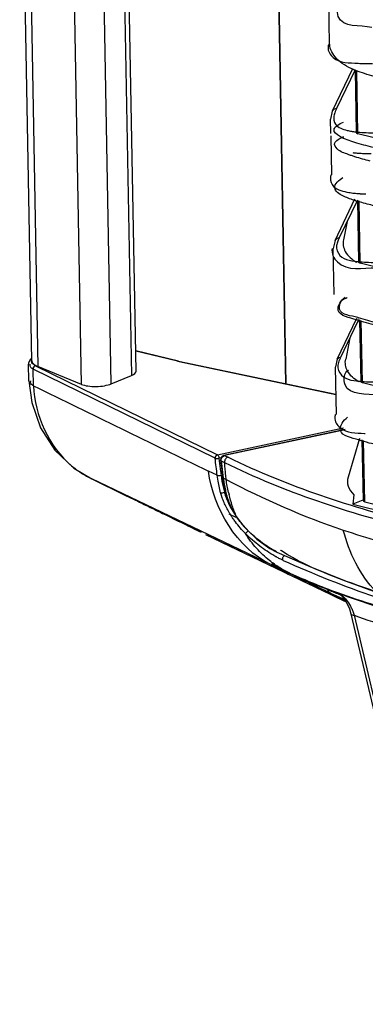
# Paper-space layout 'Sheet' of a CAD drawing. Header units: inches. Extents: x 0.2 to 10.8, y 0.2 to 8.3.
# Tile 203 of 256: x 0.67 to 0.815, y 6.429 to 6.841. Entities that reach past the tile are written whole.
import ezdxf

# ---------------------------------------------------------------- set-up
doc = ezdxf.new("R2010")
doc.units = ezdxf.units.IN
doc.header["$MEASUREMENT"] = 0
doc.layers.get('0').update_dxf_attribs({"lineweight": 5})

psp = doc.layouts.new('Sheet')

# ---------------------------------------------------------------- linework, layer by layer
at = {"color": 0, "linetype": 'ByBlock', "lineweight": -3}
for p, q in [((0.6751595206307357, 6.69858147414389), (0.6700738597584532, 6.978902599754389)), ((0.67253418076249, 6.977547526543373), (0.677637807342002, 6.696236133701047)), ((0.6959496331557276, 6.688764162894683), (0.6908580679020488, 6.969410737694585)), ((0.7083725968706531, 6.68898634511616), (0.7033864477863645, 6.963822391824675)), ((0.7120119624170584, 6.959974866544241), (0.7168640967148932, 6.692525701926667)), ((0.7187832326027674, 6.694326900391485), (0.713979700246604, 6.959097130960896)), ((0.7769003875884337, 6.931539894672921), (0.781299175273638, 6.689079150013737)), ((0.7815859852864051, 6.689018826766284), (0.7771882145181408, 6.931423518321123)), ((0.799807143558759, 6.831044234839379), (0.7994716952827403, 6.850108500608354)), ((0.8094335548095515, 6.820879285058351), (0.8009536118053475, 6.803141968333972)), ((0.8104533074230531, 6.820341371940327), (0.8027238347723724, 6.804173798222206)), ((0.810487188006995, 6.820323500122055), (0.8109435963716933, 6.794158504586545)), ((0.8116507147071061, 6.793684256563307), (0.8111935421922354, 6.820028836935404)), ((0.800953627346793, 6.80314192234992), (0.8001956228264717, 6.799821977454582)), ((0.8003044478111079, 6.793757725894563), (0.8001960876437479, 6.799794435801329)), ((0.8007836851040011, 6.776463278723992), (0.8004879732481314, 6.792849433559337)), ((0.8861784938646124, 6.774651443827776), (0.8116509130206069, 6.793684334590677)), ((0.8021066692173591, 6.74899965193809), (0.8103932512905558, 6.766412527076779)), ((0.811448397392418, 6.765926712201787), (0.8038760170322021, 6.750033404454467)), ((0.8114496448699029, 6.765858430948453), (0.8119230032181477, 6.73994878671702)), ((0.8126304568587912, 6.739473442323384), (0.8121526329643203, 6.765575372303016)), ((0.8071253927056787, 6.756861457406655), (0.805694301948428, 6.749287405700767)), ((0.8021066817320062, 6.748999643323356), (0.8013455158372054, 6.745663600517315)), ((0.8017003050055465, 6.726428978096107), (0.8013462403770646, 6.745624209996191)), ((0.8118407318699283, 6.740150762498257), (0.8111230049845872, 6.739858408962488)), ((0.8871712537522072, 6.720443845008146), (0.8126306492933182, 6.739473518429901)), ((0.802993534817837, 6.699247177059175), (0.8111813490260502, 6.71645396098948)), ((0.8113346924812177, 6.714617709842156), (0.8044091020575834, 6.700074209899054)), ((0.811690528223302, 6.715070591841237), (0.8113346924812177, 6.714617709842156)), ((0.812130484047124, 6.715957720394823), (0.811690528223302, 6.715070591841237)), ((0.8121783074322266, 6.715400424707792), (0.8117607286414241, 6.715528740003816)), ((0.8123730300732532, 6.715830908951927), (0.8128653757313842, 6.689946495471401)), ((0.8135793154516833, 6.689469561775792), (0.8130794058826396, 6.715539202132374)), ((0.8082983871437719, 6.708247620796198), (0.8066092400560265, 6.699298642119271)), ((0.7365109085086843, 6.698499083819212), (0.7186300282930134, 6.702771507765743)), ((0.7362087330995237, 6.698460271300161), (0.7186320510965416, 6.702660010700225)), ((0.6739462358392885, 6.69018349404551), (0.6737473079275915, 6.697270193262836)), ((0.6749526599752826, 6.69878435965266), (0.6751511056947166, 6.699045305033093)), ((0.6752282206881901, 6.697608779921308), (0.6749526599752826, 6.69878435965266)), ((0.6766407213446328, 6.69655772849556), (0.6752282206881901, 6.697608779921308)), ((0.6766407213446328, 6.69655772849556), (0.7528548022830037, 6.65929732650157)), ((0.736500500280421, 6.698501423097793), (0.7362087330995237, 6.698460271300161)), ((0.7362087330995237, 6.698460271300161), (0.8024842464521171, 6.684520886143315)), ((0.7365003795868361, 6.698501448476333), (0.8024823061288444, 6.684623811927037)), ((0.8029936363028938, 6.699247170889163), (0.8022668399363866, 6.696048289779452)), ((0.751889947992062, 6.657818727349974), (0.6756682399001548, 6.695192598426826)), ((0.6758940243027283, 6.688126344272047), (0.675668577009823, 6.695192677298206)), ((0.6959496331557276, 6.688764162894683), (0.677637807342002, 6.696236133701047)), ((0.7083725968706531, 6.68898634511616), (0.7168640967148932, 6.692525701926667)), ((0.8026413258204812, 6.676188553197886), (0.8022673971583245, 6.696023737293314)), ((0.8127830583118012, 6.690148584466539), (0.8120600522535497, 6.689854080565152)), ((0.8883811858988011, 6.670541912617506), (0.813579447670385, 6.68946961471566)), ((0.7528548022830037, 6.65929732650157), (0.8055715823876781, 6.670580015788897)), ((0.8063016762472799, 6.669886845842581), (0.7555875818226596, 6.659032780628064)), ((0.8063914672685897, 6.669801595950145), (0.7558440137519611, 6.65898306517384)), ((0.8123661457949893, 6.666095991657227), (0.8075246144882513, 6.649941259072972)), ((0.8133382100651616, 6.665593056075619), (0.8138424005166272, 6.640112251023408)), ((0.8145686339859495, 6.639633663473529), (0.8140541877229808, 6.665277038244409)), ((0.7543600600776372, 6.658031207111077), (0.753476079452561, 6.657842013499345)), ((0.753476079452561, 6.657842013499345), (0.7537709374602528, 6.655472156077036)), ((0.7541441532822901, 6.657004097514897), (0.7550921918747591, 6.649715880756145)), ((0.7541442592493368, 6.657001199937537), (0.7543634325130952, 6.656772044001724)), ((0.7543634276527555, 6.656772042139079), (0.7553134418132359, 6.649483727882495)), ((0.7543634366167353, 6.656772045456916), (0.7558385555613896, 6.656047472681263)), ((0.7543662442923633, 6.656770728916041), (0.7546780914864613, 6.654332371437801)), ((0.754646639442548, 6.658054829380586), (0.7551460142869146, 6.658638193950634)), ((0.7551460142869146, 6.658638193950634), (0.7558440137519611, 6.658983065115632)), ((0.7556089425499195, 6.659036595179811), (0.7558439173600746, 6.658983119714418)), ((0.7558440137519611, 6.65898306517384), (0.7572851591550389, 6.658279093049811)), ((0.7527915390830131, 6.650703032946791), (0.7491323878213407, 6.652473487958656)), ((0.7751962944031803, 6.613400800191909), (0.700250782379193, 6.649206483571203)), ((0.700250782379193, 6.649206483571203), (0.7144307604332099, 6.642300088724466)), ((0.7531639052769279, 6.648248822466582), (0.7527915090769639, 6.650702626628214)), ((0.7542055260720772, 6.643418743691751), (0.7531639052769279, 6.648248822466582)), ((0.7543719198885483, 6.650736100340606), (0.7547384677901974, 6.648316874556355)), ((0.7547384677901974, 6.648316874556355), (0.7557576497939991, 6.643589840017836)), ((0.7550922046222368, 6.6497157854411), (0.7553163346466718, 6.649482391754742)), ((0.7565077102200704, 6.648906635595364), (0.7553163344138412, 6.649482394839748)), ((0.7557576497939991, 6.643589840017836), (0.7563203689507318, 6.643684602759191)), ((0.7144307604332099, 6.642300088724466), (0.719526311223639, 6.639818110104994)), ((0.756536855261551, 6.64239929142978), (0.7567597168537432, 6.642181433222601)), ((0.7577041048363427, 6.639342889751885), (0.7567597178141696, 6.642181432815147)), ((0.8099713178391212, 6.642483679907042), (0.8095909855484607, 6.638625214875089)), ((0.8137608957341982, 6.640313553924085), (0.8095909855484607, 6.638625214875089)), ((0.8145688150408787, 6.639633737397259), (0.8898689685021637, 6.620915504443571)), ((0.7575853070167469, 6.634624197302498), (0.7606032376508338, 6.633148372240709)), ((0.8095909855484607, 6.638625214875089), (1.415934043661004, 6.487895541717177)), ((0.7607111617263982, 6.633416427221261), (0.760829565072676, 6.633425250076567)), ((0.7645748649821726, 6.626341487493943), (0.7657001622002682, 6.627535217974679)), ((0.7479016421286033, 6.625966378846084), (0.8067652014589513, 6.597749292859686)), ((0.7479039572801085, 6.625965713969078), (0.748533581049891, 6.625659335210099)), ((0.7751964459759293, 6.613400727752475), (0.7782173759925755, 6.611958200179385)), ((0.7755973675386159, 6.613205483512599), (0.7754644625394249, 6.61327386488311)), ((0.7755976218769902, 6.613205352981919), (0.7760211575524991, 6.613009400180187)), ((0.7774880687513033, 6.612292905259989), (0.7755980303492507, 6.613205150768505)), ((0.7755985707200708, 6.613204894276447), (0.7760215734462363, 6.613001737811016)), ((0.7782041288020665, 6.611947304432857), (0.7774880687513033, 6.612292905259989)), ((0.7774980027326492, 6.612326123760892), (0.778218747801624, 6.61199266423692)), ((0.803009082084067, 6.601583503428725), (0.803136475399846, 6.601522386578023)), ((0.803009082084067, 6.601583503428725), (0.8031405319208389, 6.60153677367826)), ((0.8030094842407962, 6.601583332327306), (0.8031409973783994, 6.601534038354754)), ((0.8025080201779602, 6.600170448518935), (0.8003925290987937, 6.601241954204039)), ((0.8030734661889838, 6.600005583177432), (0.8003926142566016, 6.601241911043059)), ((0.8023175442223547, 6.599887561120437), (0.8049614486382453, 6.598619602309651)), ((0.8052483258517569, 6.598779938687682), (0.8025080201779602, 6.600170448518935)), ((0.8060356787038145, 6.598777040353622), (0.8030734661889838, 6.600005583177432)), ((0.8030959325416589, 6.601421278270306), (0.8035095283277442, 6.601259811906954)), ((0.8030970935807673, 6.601394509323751), (0.8035107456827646, 6.60123798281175)), ((0.804961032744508, 6.598619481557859), (0.8055249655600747, 6.598348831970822)), ((0.8049613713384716, 6.598619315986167), (0.8055125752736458, 6.598350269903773)), ((0.8056512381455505, 6.598575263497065), (0.8052483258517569, 6.598779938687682)), ((0.8055249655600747, 6.598348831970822), (0.80678689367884, 6.597743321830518)), ((0.8065837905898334, 6.598101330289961), (0.8056512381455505, 6.598575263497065)), ((0.8087062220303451, 6.592754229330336), (0.8703542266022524, 6.331010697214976)), ((0.8100586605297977, 6.592222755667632), (0.8717064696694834, 6.330480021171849))]:
    psp.add_line(p, q, dxfattribs=at)
for points in [[(0.8027236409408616, 6.80417339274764), (0.801760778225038, 6.803963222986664), (0.8010439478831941, 6.803307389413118), (0.8009536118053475, 6.803141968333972)], [(0.8109459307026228, 6.794158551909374), (0.8110634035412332, 6.793945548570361), (0.8116509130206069, 6.793684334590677)], [(0.8038772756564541, 6.750033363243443), (0.8029152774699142, 6.74982345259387), (0.8021983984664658, 6.749167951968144), (0.8021066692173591, 6.74899965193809)], [(0.8119253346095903, 6.739948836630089), (0.8120429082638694, 6.739735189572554), (0.8126306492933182, 6.739473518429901)], [(0.6751399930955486, 6.699657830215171), (0.6745768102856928, 6.699246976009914), (0.6737981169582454, 6.697784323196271), (0.6737596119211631, 6.697219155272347)], [(0.8044101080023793, 6.700074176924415), (0.8036401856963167, 6.699906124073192), (0.8030668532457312, 6.699381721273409), (0.8029935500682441, 6.699247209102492)], [(0.6739461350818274, 6.690178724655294), (0.6750991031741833, 6.681107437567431), (0.6787736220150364, 6.670596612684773), (0.6848033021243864, 6.661277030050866), (0.6928024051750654, 6.653722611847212), (0.7002378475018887, 6.649212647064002)], [(0.813579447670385, 6.68946961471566), (0.812986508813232, 6.689731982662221), (0.8128672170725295, 6.689946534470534)], [(0.7528548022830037, 6.65929732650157), (0.7523300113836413, 6.658999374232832), (0.7519715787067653, 6.658449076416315), (0.7518899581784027, 6.657818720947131)], [(0.7528548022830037, 6.65929732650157), (0.753151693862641, 6.658982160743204), (0.7533797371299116, 6.658448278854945), (0.7534762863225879, 6.657842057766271)], [(0.7556380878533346, 6.659042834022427), (0.7548883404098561, 6.65872561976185), (0.754251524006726, 6.65788853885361), (0.7541442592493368, 6.657001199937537)], [(0.7543634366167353, 6.656772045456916), (0.7543978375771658, 6.657423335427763), (0.754646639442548, 6.658054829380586)], [(0.7527915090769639, 6.650702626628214), (0.7532297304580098, 6.650601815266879), (0.7538019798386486, 6.650613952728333), (0.7543721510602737, 6.650736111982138)], [(0.755092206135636, 6.649715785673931), (0.7553289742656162, 6.648108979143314), (0.7560937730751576, 6.644193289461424), (0.7565367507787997, 6.642399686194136)], [(0.7565368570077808, 6.642399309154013), (0.7571570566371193, 6.640411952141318), (0.7591589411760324, 6.635986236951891), (0.7607111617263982, 6.633416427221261)], [(0.760829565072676, 6.633425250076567), (0.7590552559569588, 6.636422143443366), (0.7577041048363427, 6.639342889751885)], [(0.8138450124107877, 6.64011230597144), (0.8139726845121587, 6.639890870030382), (0.8145688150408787, 6.639633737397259)], [(0.7607079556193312, 6.633414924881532), (0.7638571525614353, 6.629319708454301), (0.7694209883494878, 6.623932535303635), (0.7747844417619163, 6.620131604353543), (0.7777883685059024, 6.618552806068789)], [(0.7777685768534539, 6.618561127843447), (0.7915168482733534, 6.612509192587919), (0.8066852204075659, 6.606424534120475), (0.8197063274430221, 6.601668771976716)], [(0.8031355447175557, 6.601522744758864), (0.8047972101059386, 6.600354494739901), (0.806657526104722, 6.597984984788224), (0.8081286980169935, 6.594764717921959), (0.8087060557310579, 6.592754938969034)]]:
    psp.add_lwpolyline(points, dxfattribs=at)
for centre, radius, start, end in [((0.8153504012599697, 6.88325949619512), 0.06023519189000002, 266.4742823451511, 266.6370000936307), ((0.816237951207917, 6.828217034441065), 0.05975395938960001, 266.4407514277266, 266.6501047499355), ((0.8327015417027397, 6.835860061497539), 0.07361552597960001, 252.7323559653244, 253.0277262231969), ((0.834373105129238, 6.788364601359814), 0.07518713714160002, 252.404727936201, 252.6629982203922), ((9.926559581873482, 25.5957702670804), 21.0493167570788, 243.9295586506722, 244.1512848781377), ((0.8181070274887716, 6.727400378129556), 0.05925449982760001, 266.4168326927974, 266.5666698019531), ((0.818183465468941, 6.728677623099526), 0.06053402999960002, 266.5668493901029, 266.7660106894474), ((0.817171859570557, 6.657375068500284), 0.06124863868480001, 193.044801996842, 193.8451858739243), ((0.8129260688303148, 6.656994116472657), 0.05808781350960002, 194.5135738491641, 194.7733402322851), ((0.9189119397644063, 6.968762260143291), 0.3593264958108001, 251.6092695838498, 256.5557218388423), ((0.9711691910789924, 7.039857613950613), 0.4656293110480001, 245.8089965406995, 250.9231559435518), ((0.9290844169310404, 6.932242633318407), 0.3540381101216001, 244.3842035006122, 244.6487223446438), ((0.8317251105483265, 6.711730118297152), 0.1130244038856, 241.3394523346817, 241.7503428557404), ((0.9021425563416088, 6.878434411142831), 0.2938663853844, 245.0565406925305, 246.1270827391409), ((0.9263993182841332, 6.926377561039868), 0.3475880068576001, 244.7660799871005, 249.2226913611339), ((0.9124715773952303, 6.900131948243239), 0.3178885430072, 246.0073812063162, 249.8886409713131), ((0.9128635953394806, 6.901235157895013), 0.3190592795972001, 249.890655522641, 255.7962021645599), ((0.9198917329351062, 6.912918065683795), 0.3325518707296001, 249.446902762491, 255.441100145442), ((0.8803085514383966, 6.803234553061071), 0.2162770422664, 249.1044638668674, 249.3790978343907)]:
    psp.add_arc(centre, radius, start, end, dxfattribs=at)
for centre, major_axis, ratio, start_param, end_param in [((0.6871552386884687, 6.698926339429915), (0.0119953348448, 0.0003607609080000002), 0.3333051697, 3.137617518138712, 3.786010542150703), ((0.710786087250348, 6.694096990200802), (0.007996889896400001, 0.000240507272), 0.3333051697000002, -0.7174940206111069, -0.003975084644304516), ((0.7022945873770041, 6.690557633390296), (0.007996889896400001, 0.000240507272), 0.3333051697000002, -2.497174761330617, -0.7174940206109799)]:
    psp.add_ellipse(centre, major_axis=major_axis, ratio=ratio, start_param=start_param, end_param=end_param, dxfattribs=at)
for points, knots in [([(0.8174354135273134, 6.8380941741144), (0.8126828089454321, 6.839300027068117), (0.8020415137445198, 6.837209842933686), (0.80302795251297, 6.847967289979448), (0.8049478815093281, 6.848748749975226)], [0, 0, 0, 0, 0.7028593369, 1, 1, 1, 1]), ([(0.7991518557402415, 6.829774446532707), (0.7990200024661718, 6.828192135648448), (0.802430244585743, 6.823124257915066), (0.808131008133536, 6.82335490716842), (0.8116461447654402, 6.823138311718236)], [0, 0, 0, 0, 0.310747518, 1, 1, 1, 1]), ([(0.7992655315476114, 6.830546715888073), (0.799239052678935, 6.830418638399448), (0.7991930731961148, 6.830162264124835), (0.7991626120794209, 6.829903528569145), (0.7991518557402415, 6.829774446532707)], [0, 0, 0, 0, 0.5024135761, 1, 1, 1, 1]), ([(0.7993868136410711, 6.831049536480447), (0.7993639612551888, 6.830966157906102), (0.7993207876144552, 6.830799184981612), (0.7992829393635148, 6.830630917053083), (0.7992655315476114, 6.830546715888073)], [0, 0, 0, 0, 0.5013679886, 1, 1, 1, 1]), ([(0.8098232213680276, 6.820525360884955), (0.8072135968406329, 6.821660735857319), (0.8027131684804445, 6.824115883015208), (0.7999372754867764, 6.828932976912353), (0.7998620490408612, 6.831117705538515)], [0, 0, 0, 0, 0.5655700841, 1, 1, 1, 1]), ([(0.8104436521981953, 6.820262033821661), (0.8103394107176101, 6.820305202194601), (0.8101322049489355, 6.820392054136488), (0.809925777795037, 6.820480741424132), (0.8098232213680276, 6.820525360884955)], [0, 0, 0, 0, 0.5021899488, 1, 1, 1, 1]), ([(0.8108195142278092, 6.820108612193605), (0.8107565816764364, 6.820133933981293), (0.8106311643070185, 6.820184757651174), (0.8105060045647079, 6.82023621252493), (0.8104436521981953, 6.820262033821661)], [0, 0, 0, 0, 0.5012872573, 1, 1, 1, 1]), ([(0.8184942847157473, 6.817675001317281), (0.8171384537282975, 6.818019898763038), (0.8145505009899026, 6.818741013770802), (0.8120127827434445, 6.819628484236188), (0.8108195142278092, 6.820108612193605)], [0, 0, 0, 0, 0.5209982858, 1, 1, 1, 1]), ([(0.8118169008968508, 6.823128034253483), (0.8127443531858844, 6.823073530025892), (0.8147197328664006, 6.823002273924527), (0.8166961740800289, 6.823001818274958), (0.8177430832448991, 6.823016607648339)], [0, 0, 0, 0, 0.4701525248, 1, 1, 1, 1]), ([(0.8027238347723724, 6.804173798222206), (0.8026247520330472, 6.803966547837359), (0.8024283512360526, 6.803546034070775), (0.8022458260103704, 6.803119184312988), (0.8021589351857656, 6.802901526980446)], [0, 0, 0, 0, 0.4949978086, 1, 1, 1, 1]), ([(0.8016037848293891, 6.801031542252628), (0.8014085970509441, 6.799896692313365), (0.8021006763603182, 6.796560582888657), (0.8053757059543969, 6.795517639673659), (0.8071382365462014, 6.79506740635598)], [0, 0, 0, 0, 0.387631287, 1, 1, 1, 1]), ([(0.8021589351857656, 6.802901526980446), (0.8020374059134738, 6.802597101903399), (0.8018162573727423, 6.801983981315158), (0.8016585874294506, 6.80135017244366), (0.8016037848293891, 6.801031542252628)], [0, 0, 0, 0, 0.5034386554, 1, 1, 1, 1]), ([(0.8103443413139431, 6.790030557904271), (0.8081678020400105, 6.790715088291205), (0.8052157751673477, 6.7915204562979), (0.8014354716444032, 6.794276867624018), (0.8016854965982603, 6.795488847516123)], [0, 0, 0, 0, 0.6483520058, 1, 1, 1, 1]), ([(0.8016854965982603, 6.795488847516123), (0.8016937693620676, 6.795528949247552), (0.8017139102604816, 6.795609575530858), (0.8017403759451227, 6.795688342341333), (0.8017552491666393, 6.795727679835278)], [0, 0, 0, 0, 0.4933183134, 1, 1, 1, 1]), ([(0.8017552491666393, 6.795727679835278), (0.8017640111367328, 6.795750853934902), (0.8017827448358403, 6.795797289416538), (0.8018034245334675, 6.795842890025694), (0.8018143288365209, 6.795865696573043)], [0, 0, 0, 0, 0.4949645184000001, 1, 1, 1, 1]), ([(0.8018143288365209, 6.795865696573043), (0.8020674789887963, 6.796395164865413), (0.8033004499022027, 6.797460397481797), (0.8046969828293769, 6.798099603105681), (0.805586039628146, 6.798460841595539)], [0, 0, 0, 0, 0.3794812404, 1, 1, 1, 1]), ([(0.8019949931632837, 6.789831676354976), (0.8021957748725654, 6.790251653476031), (0.8030601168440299, 6.791111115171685), (0.8040892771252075, 6.791667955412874), (0.8047258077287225, 6.791971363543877)], [0, 0, 0, 0, 0.3976465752, 1, 1, 1, 1]), ([(0.8047258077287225, 6.791971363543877), (0.804821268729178, 6.792016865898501), (0.8050173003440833, 6.79210791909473), (0.8052149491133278, 6.792195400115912), (0.8053162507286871, 6.792239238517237)], [0, 0, 0, 0, 0.4892903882, 1, 1, 1, 1]), ([(0.8053162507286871, 6.792239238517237), (0.8053868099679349, 6.792269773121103), (0.8055302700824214, 6.792330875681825), (0.8056743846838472, 6.792390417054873), (0.8057475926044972, 6.792420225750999)], [0, 0, 0, 0, 0.4930698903, 1, 1, 1, 1]), ([(0.8071382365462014, 6.79506740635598), (0.8074340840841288, 6.794991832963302), (0.8080539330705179, 6.794848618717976), (0.8086788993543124, 6.794730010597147), (0.8090047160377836, 6.794673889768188)], [0, 0, 0, 0, 0.4801346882, 1, 1, 1, 1]), ([(0.8090047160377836, 6.794673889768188), (0.8091496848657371, 6.794648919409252), (0.8094447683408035, 6.794600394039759), (0.8097405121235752, 6.794556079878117), (0.809890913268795, 6.794534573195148)], [0, 0, 0, 0, 0.4919283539, 1, 1, 1, 1]), ([(0.809890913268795, 6.794534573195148), (0.8101667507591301, 6.794495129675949), (0.8107349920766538, 6.794420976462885), (0.8113047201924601, 6.794359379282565), (0.811597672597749, 6.794330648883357)], [0, 0, 0, 0, 0.486287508, 1, 1, 1, 1]), ([(0.811597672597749, 6.794330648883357), (0.8127504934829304, 6.79421758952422), (0.8152842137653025, 6.79406666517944), (0.8178213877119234, 6.794053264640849), (0.819199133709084, 6.794073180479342)], [0, 0, 0, 0, 0.4567197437, 1, 1, 1, 1]), ([(0.807589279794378, 6.784984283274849), (0.8060009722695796, 6.785583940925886), (0.8035807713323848, 6.786154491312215), (0.8015987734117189, 6.789002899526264), (0.8019949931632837, 6.789831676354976)], [0, 0, 0, 0, 0.6488936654, 1, 1, 1, 1]), ([(0.817874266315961, 6.787940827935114), (0.8166190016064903, 6.78826142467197), (0.8140979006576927, 6.788917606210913), (0.8115935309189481, 6.789637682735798), (0.8103443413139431, 6.790030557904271)], [0, 0, 0, 0, 0.4973215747, 1, 1, 1, 1]), ([(0.8104344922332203, 6.7840057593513), (0.809945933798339, 6.784160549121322), (0.8089928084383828, 6.784473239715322), (0.8080481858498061, 6.7848110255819), (0.807589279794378, 6.784984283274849)], [0, 0, 0, 0, 0.5109519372, 1, 1, 1, 1]), ([(0.8094786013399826, 6.785753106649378), (0.8099538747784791, 6.78569569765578), (0.8109467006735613, 6.785593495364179), (0.8119421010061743, 6.785521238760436), (0.8124603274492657, 6.78549034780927)], [0, 0, 0, 0, 0.4797478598, 1, 1, 1, 1]), ([(0.8167876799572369, 6.782209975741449), (0.815720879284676, 6.782487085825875), (0.8135942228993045, 6.783054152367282), (0.8114818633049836, 6.783673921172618), (0.8104344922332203, 6.7840057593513)], [0, 0, 0, 0, 0.5008000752, 1, 1, 1, 1]), ([(0.8124603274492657, 6.78549034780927), (0.8132150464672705, 6.785445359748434), (0.8148053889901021, 6.785380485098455), (0.8163968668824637, 6.785364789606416), (0.8172321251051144, 6.785367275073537)], [0, 0, 0, 0, 0.4751139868, 1, 1, 1, 1]), ([(0.8001261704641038, 6.775172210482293), (0.8000257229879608, 6.773902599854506), (0.801694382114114, 6.770146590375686), (0.8056388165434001, 6.769488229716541), (0.8078907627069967, 6.769095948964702)], [0, 0, 0, 0, 0.3578033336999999, 1, 1, 1, 1]), ([(0.8002401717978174, 6.775960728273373), (0.8002132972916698, 6.775829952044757), (0.8001668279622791, 6.775568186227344), (0.8001365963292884, 6.775303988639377), (0.8001261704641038, 6.775172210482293)], [0, 0, 0, 0, 0.5024823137, 1, 1, 1, 1]), ([(0.8003620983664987, 6.77646818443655), (0.8003390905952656, 6.776384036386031), (0.8002956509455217, 6.776215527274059), (0.8002576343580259, 6.776045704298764), (0.8002401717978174, 6.775960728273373)], [0, 0, 0, 0, 0.5013936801, 1, 1, 1, 1]), ([(0.8053880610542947, 6.767655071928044), (0.8039587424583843, 6.768375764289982), (0.7999749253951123, 6.771061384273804), (0.8038373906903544, 6.774333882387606), (0.8054038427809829, 6.775285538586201)], [0, 0, 0, 0, 0.4661960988, 1, 1, 1, 1]), ([(0.8100871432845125, 6.765804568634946), (0.8092427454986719, 6.766078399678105), (0.8076511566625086, 6.766632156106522), (0.8060996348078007, 6.767296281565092), (0.8053880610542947, 6.767655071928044)], [0, 0, 0, 0, 0.5269432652, 1, 1, 1, 1]), ([(0.8078907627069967, 6.769095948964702), (0.8086042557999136, 6.76897166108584), (0.8101468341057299, 6.768759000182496), (0.8116981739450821, 6.768629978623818), (0.81252838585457, 6.768578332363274)], [0, 0, 0, 0, 0.4654320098, 1, 1, 1, 1]), ([(0.8127463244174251, 6.768565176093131), (0.8131140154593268, 6.76854365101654), (0.8138690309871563, 6.768506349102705), (0.8146245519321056, 6.768481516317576), (0.8150120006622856, 6.768471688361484)], [0, 0, 0, 0, 0.487264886, 1, 1, 1, 1]), ([(0.8108498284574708, 6.765562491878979), (0.8107219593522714, 6.765602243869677), (0.8104674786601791, 6.765682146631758), (0.8102134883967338, 6.76576359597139), (0.8100871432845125, 6.765804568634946)], [0, 0, 0, 0, 0.5020302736, 1, 1, 1, 1]), ([(0.8132732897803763, 6.764849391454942), (0.8129267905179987, 6.764946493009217), (0.8122386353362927, 6.765142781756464), (0.8115527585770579, 6.765346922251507), (0.8112125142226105, 6.765450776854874)], [0, 0, 0, 0, 0.5028692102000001, 1, 1, 1, 1]), ([(0.8193052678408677, 6.763265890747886), (0.8183125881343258, 6.763519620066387), (0.816297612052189, 6.764030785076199), (0.8142884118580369, 6.764564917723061), (0.8132732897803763, 6.764849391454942)], [0, 0, 0, 0, 0.4928720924, 1, 1, 1, 1]), ([(0.8038760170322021, 6.750033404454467), (0.8037772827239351, 6.749825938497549), (0.8035815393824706, 6.749405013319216), (0.8033994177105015, 6.748977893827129), (0.8033126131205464, 6.748760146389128)], [0, 0, 0, 0, 0.4949911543, 1, 1, 1, 1]), ([(0.8027468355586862, 6.746850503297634), (0.8025016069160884, 6.745417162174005), (0.8044813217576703, 6.740581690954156), (0.8096494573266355, 6.74040360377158), (0.8125689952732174, 6.740101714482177)], [0, 0, 0, 0, 0.3313004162, 1, 1, 1, 1]), ([(0.8033126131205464, 6.748760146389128), (0.8031886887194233, 6.748449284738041), (0.8029631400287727, 6.747823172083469), (0.8028025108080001, 6.747175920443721), (0.8027468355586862, 6.746850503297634)], [0, 0, 0, 0, 0.50338966, 1, 1, 1, 1]), ([(0.805694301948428, 6.749287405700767), (0.8052178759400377, 6.747720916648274), (0.8060618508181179, 6.743472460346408), (0.8092665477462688, 6.741032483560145), (0.8111230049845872, 6.739858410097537)], [0, 0, 0, 0, 0.4270683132, 1, 1, 1, 1]), ([(0.8009243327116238, 6.74562898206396), (0.8003979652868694, 6.743689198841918), (0.8047199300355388, 6.735446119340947), (0.8137939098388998, 6.737481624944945), (0.8192453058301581, 6.737562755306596)], [0, 0, 0, 0, 0.2693580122, 1, 1, 1, 1]), ([(0.8125689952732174, 6.740101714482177), (0.8137657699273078, 6.739977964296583), (0.8164085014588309, 6.739813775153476), (0.8190550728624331, 6.739800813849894), (0.8204972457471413, 6.739823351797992)], [0, 0, 0, 0, 0.4547925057, 1, 1, 1, 1]), ([(0.8110065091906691, 6.715767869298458), (0.8082904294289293, 6.716647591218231), (0.8008629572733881, 6.717820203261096), (0.8045571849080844, 6.724167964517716), (0.806331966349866, 6.725246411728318)], [0, 0, 0, 0, 0.5789014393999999, 1, 1, 1, 1]), ([(0.8116446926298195, 6.716695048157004), (0.8089653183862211, 6.717544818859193), (0.8023270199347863, 6.717715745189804), (0.8043659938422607, 6.723744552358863), (0.8057043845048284, 6.724432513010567)], [0, 0, 0, 0, 0.6513117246, 1, 1, 1, 1]), ([(0.8057043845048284, 6.724432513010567), (0.8058408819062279, 6.724502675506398), (0.8061257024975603, 6.724643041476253), (0.8064144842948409, 6.724775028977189), (0.8065644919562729, 6.72484130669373)], [0, 0, 0, 0, 0.4834269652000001, 1, 1, 1, 1]), ([(0.8065644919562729, 6.72484130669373), (0.8066590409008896, 6.724883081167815), (0.806852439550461, 6.724966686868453), (0.8070470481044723, 6.725047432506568), (0.8071464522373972, 6.725087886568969)], [0, 0, 0, 0, 0.4906158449, 1, 1, 1, 1]), ([(0.8117607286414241, 6.715528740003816), (0.8116342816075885, 6.715568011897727), (0.8113826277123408, 6.715646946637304), (0.8111314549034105, 6.715727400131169), (0.8110065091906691, 6.715767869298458)], [0, 0, 0, 0, 0.5020266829, 1, 1, 1, 1]), ([(0.8195805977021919, 6.714498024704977), (0.8183116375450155, 6.714819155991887), (0.8157629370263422, 6.715476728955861), (0.813231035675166, 6.716199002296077), (0.8119679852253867, 6.716593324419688)], [0, 0, 0, 0, 0.4973007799, 1, 1, 1, 1]), ([(0.8202971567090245, 6.713217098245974), (0.8189506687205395, 6.713559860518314), (0.8162332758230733, 6.714245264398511), (0.8135303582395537, 6.714989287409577), (0.8121783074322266, 6.715400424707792)], [0, 0, 0, 0, 0.4957630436, 1, 1, 1, 1]), ([(0.675668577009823, 6.695192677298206), (0.6752407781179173, 6.69540159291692), (0.6744580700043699, 6.69590754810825), (0.6743617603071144, 6.696860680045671), (0.6744648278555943, 6.69721508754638)], [0, 0, 0, 0, 0.5632977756, 1, 1, 1, 1]), ([(0.6766405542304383, 6.696557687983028), (0.6763622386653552, 6.696490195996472), (0.6758523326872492, 6.696096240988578), (0.6756610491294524, 6.695495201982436), (0.6756680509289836, 6.695192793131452)], [0, 0, 0, 0, 0.4863231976, 1, 1, 1, 1]), ([(0.8032694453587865, 6.696851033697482), (0.8030216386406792, 6.695385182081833), (0.8051218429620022, 6.690422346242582), (0.8104428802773, 6.690299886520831), (0.8134626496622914, 6.690007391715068)], [0, 0, 0, 0, 0.3288647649, 1, 1, 1, 1]), ([(0.8039508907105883, 6.69905788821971), (0.8038009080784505, 6.698700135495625), (0.8035264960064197, 6.697978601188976), (0.8033333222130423, 6.697228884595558), (0.8032694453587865, 6.696851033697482)], [0, 0, 0, 0, 0.5030524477, 1, 1, 1, 1]), ([(0.8044091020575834, 6.700074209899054), (0.8043299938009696, 6.699907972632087), (0.8041727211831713, 6.699571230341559), (0.8040233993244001, 6.69923084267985), (0.8039508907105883, 6.69905788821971)], [0, 0, 0, 0, 0.4953741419, 1, 1, 1, 1]), ([(0.8120600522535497, 6.689854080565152), (0.8101976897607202, 6.69102509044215), (0.8069802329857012, 6.69346181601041), (0.8061326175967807, 6.697718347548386), (0.8066094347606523, 6.699287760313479)], [0, 0, 0, 0, 0.5728711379, 1, 1, 1, 1]), ([(0.820268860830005, 6.683998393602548), (0.8155080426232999, 6.685201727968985), (0.8048619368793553, 6.683100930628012), (0.8058240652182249, 6.693879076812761), (0.8077465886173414, 6.694664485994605)], [0, 0, 0, 0, 0.702779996, 1, 1, 1, 1]), ([(0.6758940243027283, 6.688126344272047), (0.6754561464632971, 6.68833852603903), (0.6746497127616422, 6.688847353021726), (0.6745720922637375, 6.689825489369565), (0.6746879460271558, 6.690179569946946)], [0, 0, 0, 0, 0.5663611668, 1, 1, 1, 1]), ([(0.8134626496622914, 6.690007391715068), (0.8146467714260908, 6.68989269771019), (0.8172509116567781, 6.689742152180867), (0.8198583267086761, 6.689734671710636), (0.8212748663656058, 6.689758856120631)], [0, 0, 0, 0, 0.4564376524, 1, 1, 1, 1]), ([(0.8022205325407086, 6.676194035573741), (0.8021962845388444, 6.67610511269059), (0.8021506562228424, 6.675927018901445), (0.8021110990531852, 6.675747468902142), (0.8020930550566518, 6.675657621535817)], [0, 0, 0, 0, 0.5014371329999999, 1, 1, 1, 1]), ([(0.8019852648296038, 6.674900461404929), (0.8018590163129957, 6.673317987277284), (0.8052409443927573, 6.668275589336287), (0.8109130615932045, 6.668480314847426), (0.8144037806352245, 6.668261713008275)], [0, 0, 0, 0, 0.3121895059, 1, 1, 1, 1]), ([(0.8020930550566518, 6.675657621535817), (0.8020678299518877, 6.675532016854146), (0.802024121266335, 6.675280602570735), (0.8019953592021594, 6.675026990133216), (0.8019852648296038, 6.674900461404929)], [0, 0, 0, 0, 0.5023170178, 1, 1, 1, 1]), ([(0.8119642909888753, 6.66550188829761), (0.8092459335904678, 6.666377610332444), (0.8017766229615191, 6.667576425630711), (0.8055619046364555, 6.673914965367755), (0.8073519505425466, 6.674997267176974)], [0, 0, 0, 0, 0.5772201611, 1, 1, 1, 1]), ([(0.8126902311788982, 6.665272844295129), (0.8125685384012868, 6.665310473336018), (0.8123263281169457, 6.66538609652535), (0.8120845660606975, 6.665463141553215), (0.8119642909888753, 6.66550188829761)], [0, 0, 0, 0, 0.5020011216, 1, 1, 1, 1]), ([(0.8132663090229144, 6.66509733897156), (0.8131699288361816, 6.665126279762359), (0.8129777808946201, 6.665184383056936), (0.8127858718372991, 6.665243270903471), (0.8126902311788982, 6.665272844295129)], [0, 0, 0, 0, 0.5013026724, 1, 1, 1, 1]), ([(0.8214635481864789, 6.662921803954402), (0.8201043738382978, 6.663263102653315), (0.8173609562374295, 6.663945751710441), (0.8146318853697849, 6.664687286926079), (0.8132663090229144, 6.66509733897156)], [0, 0, 0, 0, 0.4956773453, 1, 1, 1, 1]), ([(0.7518899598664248, 6.657818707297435), (0.7521089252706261, 6.657716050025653), (0.7526653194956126, 6.657677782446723), (0.7531965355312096, 6.657753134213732), (0.7534762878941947, 6.657842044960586)], [0, 0, 0, 0, 0.451710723, 1, 1, 1, 1]), ([(0.7527891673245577, 6.650704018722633), (0.7526363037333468, 6.651888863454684), (0.7523339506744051, 6.654259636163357), (0.7520384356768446, 6.656631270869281), (0.75189233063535, 6.657817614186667)], [0, 0, 0, 0, 0.4998658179, 1, 1, 1, 1]), ([(0.7537709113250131, 6.655472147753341), (0.7538696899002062, 6.654682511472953), (0.7540687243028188, 6.653103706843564), (0.7542708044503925, 6.651525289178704), (0.7543725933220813, 6.650736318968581)], [0, 0, 0, 0, 0.5000884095, 1, 1, 1, 1]), ([(0.7558883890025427, 6.65677436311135), (0.7558594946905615, 6.65665589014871), (0.7558218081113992, 6.656413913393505), (0.7558253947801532, 6.656168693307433), (0.7558394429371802, 6.656047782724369)], [0, 0, 0, 0, 0.5004547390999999, 1, 1, 1, 1]), ([(0.7562886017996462, 6.651285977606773), (0.7562152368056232, 6.652076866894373), (0.7560661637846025, 6.653664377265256), (0.7559142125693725, 6.655251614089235), (0.7558374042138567, 6.656048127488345)], [0, 0, 0, 0, 0.4981425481, 1, 1, 1, 1]), ([(0.7561862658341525, 6.657456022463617), (0.7561214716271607, 6.657356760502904), (0.7560018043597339, 6.657137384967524), (0.755919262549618, 6.656900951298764), (0.7558883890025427, 6.65677436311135)], [0, 0, 0, 0, 0.4763684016, 1, 1, 1, 1]), ([(0.7572852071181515, 6.658277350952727), (0.7570496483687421, 6.658221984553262), (0.7566222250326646, 6.657996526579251), (0.7563083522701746, 6.657643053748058), (0.7561862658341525, 6.657456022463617)], [0, 0, 0, 0, 0.5200145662, 1, 1, 1, 1]), ([(0.6917674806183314, 6.654726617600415), (0.69306553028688, 6.653636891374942), (0.695785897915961, 6.651614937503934), (0.6987348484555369, 6.649941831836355), (0.700251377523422, 6.649206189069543)], [0, 0, 0, 0, 0.5013741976, 1, 1, 1, 1]), ([(0.7565063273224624, 6.648907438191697), (0.7564706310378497, 6.649303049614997), (0.7563985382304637, 6.650095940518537), (0.7563254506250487, 6.65088874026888), (0.7562886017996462, 6.651285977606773)], [0, 0, 0, 0, 0.4989171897, 1, 1, 1, 1]), ([(0.7553178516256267, 6.649481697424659), (0.7553729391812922, 6.649069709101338), (0.755491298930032, 6.648248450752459), (0.7556264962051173, 6.647429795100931), (0.7556981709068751, 6.647022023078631)], [0, 0, 0, 0, 0.5009832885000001, 1, 1, 1, 1]), ([(0.7556981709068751, 6.647022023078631), (0.7557699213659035, 6.646613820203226), (0.7559215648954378, 6.645800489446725), (0.7560900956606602, 6.644990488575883), (0.7561784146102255, 6.644587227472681)], [0, 0, 0, 0, 0.500992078, 1, 1, 1, 1]), ([(0.7575038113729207, 6.64355046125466), (0.7572997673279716, 6.64443109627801), (0.7569287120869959, 6.646210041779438), (0.7566351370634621, 6.64800338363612), (0.7565069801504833, 6.648906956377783)], [0, 0, 0, 0, 0.4976187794, 1, 1, 1, 1]), ([(0.8075246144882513, 6.649941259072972), (0.8071646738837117, 6.648736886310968), (0.8072672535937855, 6.64581490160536), (0.8089490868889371, 6.643528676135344), (0.8099713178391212, 6.642483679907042)], [0, 0, 0, 0, 0.4623314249, 1, 1, 1, 1]), ([(0.754205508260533, 6.643418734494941), (0.7544322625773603, 6.643318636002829), (0.7549930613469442, 6.643330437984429), (0.7555031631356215, 6.643470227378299), (0.7557576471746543, 6.643589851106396)], [0, 0, 0, 0, 0.4684989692, 1, 1, 1, 1]), ([(0.754672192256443, 6.641840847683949), (0.7545856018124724, 6.642103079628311), (0.7544214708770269, 6.6426265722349), (0.7542741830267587, 6.643155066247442), (0.7542055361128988, 6.643418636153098)], [0, 0, 0, 0, 0.5034598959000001, 1, 1, 1, 1]), ([(0.7557576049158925, 6.643589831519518), (0.7558745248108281, 6.643162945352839), (0.7561346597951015, 6.642308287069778), (0.7564388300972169, 6.641468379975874), (0.7566023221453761, 6.641048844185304)], [0, 0, 0, 0, 0.4957114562, 1, 1, 1, 1]), ([(0.7561784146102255, 6.644587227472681), (0.756257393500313, 6.644226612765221), (0.75642181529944, 6.64350813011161), (0.7565997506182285, 6.64279287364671), (0.7566919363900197, 6.64243676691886)], [0, 0, 0, 0, 0.5008932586, 1, 1, 1, 1]), ([(0.719526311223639, 6.639818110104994), (0.7212708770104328, 6.638968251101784), (0.72471647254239, 6.637289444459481), (0.7281615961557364, 6.635609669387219), (0.7298622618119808, 6.63477997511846)], [0, 0, 0, 0, 0.5063004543, 1, 1, 1, 1]), ([(0.7548268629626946, 6.641385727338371), (0.7548003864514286, 6.641461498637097), (0.75474817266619, 6.641612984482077), (0.7546972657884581, 6.64176491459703), (0.754672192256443, 6.641840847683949)], [0, 0, 0, 0, 0.5009304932, 1, 1, 1, 1]), ([(0.7556332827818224, 6.63932589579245), (0.7554857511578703, 6.639666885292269), (0.7552043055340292, 6.640348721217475), (0.7549475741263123, 6.641040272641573), (0.7548268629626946, 6.641385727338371)], [0, 0, 0, 0, 0.5037962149, 1, 1, 1, 1]), ([(0.7577456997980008, 6.635197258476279), (0.7573487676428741, 6.635870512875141), (0.7566005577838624, 6.637225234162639), (0.755937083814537, 6.638623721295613), (0.7556332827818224, 6.63932589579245)], [0, 0, 0, 0, 0.5053264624, 1, 1, 1, 1]), ([(0.7566023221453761, 6.641048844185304), (0.7569600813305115, 6.640130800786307), (0.7577832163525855, 6.638308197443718), (0.7587692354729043, 6.63656938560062), (0.7593038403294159, 6.635711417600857)], [0, 0, 0, 0, 0.4935860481, 1, 1, 1, 1]), ([(0.7608338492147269, 6.633419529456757), (0.7601861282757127, 6.634906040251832), (0.7590108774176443, 6.637966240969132), (0.7580980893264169, 6.641114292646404), (0.7577027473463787, 6.642718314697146)], [0, 0, 0, 0, 0.4953375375, 1, 1, 1, 1]), ([(0.7298622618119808, 6.63477997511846), (0.7327792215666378, 6.63335689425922), (0.7381784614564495, 6.630720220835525), (0.7435736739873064, 6.628075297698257), (0.746052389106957, 6.62685444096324)], [0, 0, 0, 0, 0.5401521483, 1, 1, 1, 1]), ([(0.7594553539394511, 6.632527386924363), (0.7591536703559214, 6.632963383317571), (0.7585673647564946, 6.633843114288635), (0.7580132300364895, 6.634743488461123), (0.7577456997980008, 6.635197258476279)], [0, 0, 0, 0, 0.5016229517, 1, 1, 1, 1]), ([(0.7603920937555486, 6.63122287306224), (0.7602321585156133, 6.631437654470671), (0.759916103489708, 6.631869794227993), (0.7596076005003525, 6.632307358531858), (0.7594553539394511, 6.632527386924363)], [0, 0, 0, 0, 0.5002072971, 1, 1, 1, 1]), ([(0.7645749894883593, 6.626341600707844), (0.7638278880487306, 6.627099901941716), (0.7623770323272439, 6.628681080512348), (0.7610368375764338, 6.630357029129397), (0.7603920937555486, 6.63122287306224)], [0, 0, 0, 0, 0.4964977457, 1, 1, 1, 1]), ([(0.7650179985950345, 6.628251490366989), (0.7642421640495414, 6.629068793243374), (0.7627691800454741, 6.630733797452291), (0.7614373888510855, 6.632515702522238), (0.7608295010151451, 6.633425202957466)], [0, 0, 0, 0, 0.5074191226, 1, 1, 1, 1]), ([(0.7768521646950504, 6.61692596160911), (0.7746817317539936, 6.618170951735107), (0.7703781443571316, 6.621057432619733), (0.7664429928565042, 6.624439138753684), (0.7645748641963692, 6.626341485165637)], [0, 0, 0, 0, 0.4841262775, 1, 1, 1, 1]), ([(0.7746631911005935, 6.615018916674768), (0.7727054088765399, 6.616583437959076), (0.769011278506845, 6.620098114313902), (0.7659512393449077, 6.624173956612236), (0.7645773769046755, 6.626340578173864)], [0, 0, 0, 0, 0.4941466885, 1, 1, 1, 1]), ([(0.7655757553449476, 6.627673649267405), (0.7654819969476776, 6.627769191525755), (0.7652952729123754, 6.627961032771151), (0.7651101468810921, 6.628154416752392), (0.7650179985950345, 6.628251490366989)], [0, 0, 0, 0, 0.5000304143, 1, 1, 1, 1]), ([(0.7772860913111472, 6.618983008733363), (0.7752709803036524, 6.619882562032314), (0.771140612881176, 6.622560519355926), (0.7674471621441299, 6.625766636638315), (0.7655757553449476, 6.627673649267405)], [0, 0, 0, 0, 0.4523344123, 1, 1, 1, 1]), ([(0.7777683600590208, 6.618561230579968), (0.7776711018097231, 6.618605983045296), (0.7774884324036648, 6.618727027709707), (0.7773461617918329, 6.618892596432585), (0.7772860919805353, 6.618983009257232)], [0, 0, 0, 0, 0.4965484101, 1, 1, 1, 1]), ([(0.7797349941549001, 6.61906093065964), (0.779665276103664, 6.619106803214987), (0.7795262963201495, 6.619198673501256), (0.779387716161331, 6.619291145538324), (0.7793186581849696, 6.619337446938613)], [0, 0, 0, 0, 0.5009380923, 1, 1, 1, 1]), ([(0.7832096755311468, 6.609710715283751), (0.781690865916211, 6.610416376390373), (0.7787283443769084, 6.612020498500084), (0.775979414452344, 6.613967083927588), (0.7746631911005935, 6.615018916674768)], [0, 0, 0, 0, 0.4984913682, 1, 1, 1, 1]), ([(0.7775418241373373, 6.616537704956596), (0.7774271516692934, 6.616601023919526), (0.7771967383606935, 6.616729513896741), (0.7769673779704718, 6.61685987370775), (0.7768521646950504, 6.61692596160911)], [0, 0, 0, 0, 0.4965326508, 1, 1, 1, 1]), ([(0.7803637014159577, 6.615117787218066), (0.7799022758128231, 6.615324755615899), (0.7789520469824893, 6.615779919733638), (0.7780211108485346, 6.616273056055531), (0.7775418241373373, 6.616537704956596)], [0, 0, 0, 0, 0.4801646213, 1, 1, 1, 1]), ([(0.7803637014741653, 6.615117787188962), (0.7801150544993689, 6.615414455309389), (0.7801339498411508, 6.616362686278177), (0.78072030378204, 6.61705346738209), (0.7811143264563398, 6.61716560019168)], [0, 0, 0, 0, 0.4858303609, 1, 1, 1, 1]), ([(0.7765296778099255, 6.613099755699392), (0.7763832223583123, 6.613181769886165), (0.7760903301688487, 6.613346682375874), (0.7757982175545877, 6.613512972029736), (0.7756521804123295, 6.613596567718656)], [0, 0, 0, 0, 0.4993823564, 1, 1, 1, 1]), ([(0.7775164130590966, 6.612553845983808), (0.7773517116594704, 6.612643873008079), (0.777022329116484, 6.612824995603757), (0.7766938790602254, 6.613007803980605), (0.7765296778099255, 6.613099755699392)], [0, 0, 0, 0, 0.4993427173, 1, 1, 1, 1]), ([(0.8003925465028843, 6.601241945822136), (0.8000728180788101, 6.601401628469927), (0.7994621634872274, 6.601876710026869), (0.7990464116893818, 6.602520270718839), (0.7988708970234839, 6.602876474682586)], [0, 0, 0, 0, 0.4736828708, 1, 1, 1, 1]), ([(0.798882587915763, 6.602871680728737), (0.7995936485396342, 6.6025823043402), (0.8010198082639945, 6.602011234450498), (0.8024520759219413, 6.601455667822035), (0.8031700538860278, 6.601181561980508)], [0, 0, 0, 0, 0.4997287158, 1, 1, 1, 1]), ([(0.8030095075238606, 6.601583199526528), (0.8030825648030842, 6.601552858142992), (0.803228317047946, 6.601489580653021), (0.8033720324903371, 6.6014218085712), (0.8034436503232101, 6.601386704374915)], [0, 0, 0, 0, 0.4979505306, 1, 1, 1, 1]), ([(0.8034436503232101, 6.601386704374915), (0.8038013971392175, 6.601211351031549), (0.8045073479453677, 6.600796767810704), (0.8051522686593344, 6.600293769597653), (0.8054660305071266, 6.600018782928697)], [0, 0, 0, 0, 0.4884758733, 1, 1, 1, 1]), ([(0.8054660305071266, 6.600018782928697), (0.8061687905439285, 6.599402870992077), (0.8074750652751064, 6.59792544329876), (0.8084563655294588, 6.596223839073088), (0.808893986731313, 6.595304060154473)], [0, 0, 0, 0, 0.4784648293, 1, 1, 1, 1]), ([(0.808893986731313, 6.595304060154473), (0.8091272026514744, 6.594813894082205), (0.8095568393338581, 6.593800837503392), (0.8099041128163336, 6.592756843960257), (0.8100592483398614, 6.592222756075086)], [0, 0, 0, 0, 0.4939290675, 1, 1, 1, 1]), ([(0.808706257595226, 6.592754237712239), (0.8088615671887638, 6.592561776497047), (0.8092773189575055, 6.592230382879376), (0.8098052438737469, 6.592193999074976), (0.8100584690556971, 6.592223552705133)], [0, 0, 0, 0, 0.4924006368, 1, 1, 1, 1])]:
    psp.add_open_spline(points, degree=3, knots=knots, dxfattribs=at)
for points in [[(0.675893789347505, 6.688128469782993), (0.6763503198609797, 6.675809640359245), (0.682326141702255, 6.662652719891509), (0.6917674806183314, 6.654726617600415)], [(0.7558397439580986, 6.656045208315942), (0.7809759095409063, 6.643693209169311), (0.8079058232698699, 6.634885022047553), (0.835080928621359, 6.628109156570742)], [(0.757286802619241, 6.658277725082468), (0.7823205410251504, 6.646049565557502), (0.8091115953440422, 6.637310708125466), (0.8361493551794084, 6.630589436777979)], [(0.7751958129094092, 6.613401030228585), (0.7610700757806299, 6.620150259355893), (0.7511251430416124, 6.636943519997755), (0.7491325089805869, 6.652471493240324)], [(0.7565077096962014, 6.648906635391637), (0.7723199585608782, 6.640737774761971), (0.788644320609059, 6.633361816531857), (0.8055467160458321, 6.627788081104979)], [(0.8192619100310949, 6.60199336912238), (0.812500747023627, 6.609001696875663), (0.8079938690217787, 6.618362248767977), (0.8055460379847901, 6.627787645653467)], [(0.748532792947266, 6.625664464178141), (0.7573448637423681, 6.621442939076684), (0.7661566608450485, 6.617220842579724), (0.774968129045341, 6.612998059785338)], [(0.8192619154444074, 6.601993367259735), (0.8057205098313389, 6.606746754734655), (0.7917240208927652, 6.611172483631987), (0.7797349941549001, 6.61906093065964)], [(0.7779736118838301, 6.611557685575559), (0.7860886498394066, 6.607668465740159), (0.7942034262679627, 6.603778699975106), (0.8023175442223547, 6.599887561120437)], [(0.8003929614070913, 6.601241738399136), (0.7929961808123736, 6.604809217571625), (0.7855999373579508, 6.608377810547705), (0.7782041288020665, 6.611947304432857)], [(0.7988708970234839, 6.602876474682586), (0.7918824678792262, 6.60572192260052), (0.7848757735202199, 6.608596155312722), (0.7782290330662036, 6.612167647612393)], [(0.8100586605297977, 6.592222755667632), (0.8202229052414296, 6.588516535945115), (0.8305318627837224, 6.584678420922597), (0.8412608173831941, 6.583286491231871)]]:
    psp.add_open_spline(points, degree=3, dxfattribs=at)

doc.saveas('drawing.dxf')
